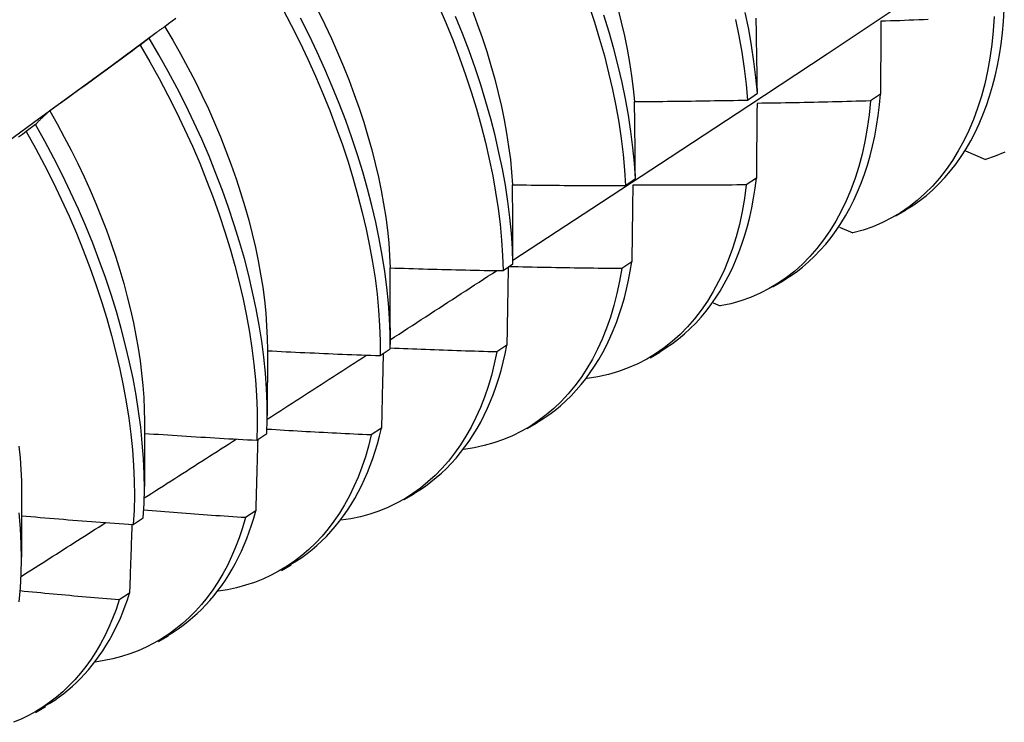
# Model space of a CAD drawing. Header units: inches. Extents: x 2 to 144, y 2 to 93.
# Tile 47 of 56: x 121.384 to 121.662, y 49.87 to 50.069. Entities that reach past the tile are written whole.
import ezdxf

# ---------------------------------------------------------------- set-up
doc = ezdxf.new("R2010")
doc.units = ezdxf.units.IN
doc.header["$LTSCALE"] = 8.616264
doc.header["$MEASUREMENT"] = 0
doc.layers.add('Visible Edges(ANSI)', color=7, linetype='Continuous', lineweight=25)

msp = doc.modelspace()

# ---------------------------------------------------------------- linework, layer by layer
at = {"layer": 'Visible Edges(ANSI)'}
for p, q in [((121.40979, 50.05645), (121.42223, 50.06565)), ((121.42025, 50.06407), (121.41765, 50.06209)), ((121.58967, 50.04655), (121.59246, 50.0485)), ((121.62732, 50.04824), (121.62448, 50.04632)), ((121.38804, 50.03958), (121.38544, 50.0376)), ((121.6514, 50.03212), (121.65703, 50.02972)), ((121.55512, 50.02234), (121.55792, 50.0243)), ((121.59217, 50.02443), (121.58932, 50.02251)), ((121.63167, 50.01372), (121.63448, 50.01535)), ((121.61567, 50.01057), (121.61952, 50.00888)), ((121.52045, 49.99821), (121.52326, 50.00016)), ((121.5569, 50.00071), (121.55405, 49.9988)), ((121.59687, 49.99363), (121.59968, 49.99525)), ((121.57994, 49.98911), (121.58195, 49.9882)), ((121.48849, 49.98201), (121.48848, 49.97727)), ((121.52152, 49.97708), (121.51865, 49.97518)), ((121.45371, 49.97567), (121.45369, 49.95718)), ((121.48566, 49.97415), (121.48848, 49.97609)), ((121.56207, 49.97354), (121.56488, 49.97516)), ((121.5442, 49.96772), (121.5443, 49.96767)), ((121.41891, 49.95558), (121.41889, 49.93709)), ((121.52727, 49.95345), (121.53008, 49.95507)), ((121.45076, 49.95016), (121.45358, 49.9521)), ((121.48602, 49.95356), (121.48314, 49.95166)), ((121.38411, 49.93549), (121.38409, 49.917)), ((121.49247, 49.93336), (121.49529, 49.93498)), ((121.4504, 49.93013), (121.44752, 49.92824)), ((121.41573, 49.92626), (121.41856, 49.92819)), ((121.45768, 49.91327), (121.46049, 49.91489)), ((121.41467, 49.90681), (121.41178, 49.90493)), ((121.42288, 49.89318), (121.42569, 49.8948)), ((121.38808, 49.87308), (121.39089, 49.87471))]:
    msp.add_line(p, q, dxfattribs=at)
at = {"layer": 'Visible Edges(ANSI)', "flags": 128}
for points in [[(121.52325, 50.00122), (121.54555, 50.01579), (121.56781, 50.03039), (121.59003, 50.04502), (121.6122, 50.05968), (121.63434, 50.07437), (121.65644, 50.08909), (121.67849, 50.10384), (121.70051, 50.11862), (121.72248, 50.13342), (121.74442, 50.14825), (121.76632, 50.1631), (121.78817, 50.17797), (121.80999, 50.19287), (121.83176, 50.20779), (121.8535, 50.22273)], [(121.45797, 50.07249), (121.46048, 50.06772), (121.46289, 50.06293), (121.46519, 50.05811), (121.46737, 50.05328), (121.46944, 50.04843), (121.47139, 50.04357), (121.47323, 50.03872), (121.47495, 50.03388), (121.47654, 50.02904), (121.47801, 50.02423), (121.47936, 50.01943), (121.48059, 50.01467), (121.48168, 50.00995), (121.48265, 50.00526), (121.48348, 50.00063), (121.48419, 49.99604), (121.48476, 49.99152), (121.48519, 49.98706), (121.48549, 49.98268), (121.48564, 49.97837), (121.48566, 49.97415)], [(121.50228, 50.07308), (121.50435, 50.06823), (121.5063, 50.06337), (121.50813, 50.05852), (121.50984, 50.05368), (121.51143, 50.04884), (121.5129, 50.04403), (121.51425, 50.03924), (121.51546, 50.03448), (121.51655, 50.02975), (121.51751, 50.02507), (121.51834, 50.02044), (121.51904, 50.01586), (121.5196, 50.01134), (121.52002, 50.00689), (121.52031, 50.00251), (121.52045, 49.99821)], [(121.51166, 50.07213), (121.51314, 50.06817), (121.51452, 50.06422), (121.51581, 50.06028), (121.517, 50.05635), (121.5181, 50.05245), (121.51909, 50.04857), (121.51998, 50.04473), (121.52077, 50.04092), (121.52146, 50.03714), (121.52203, 50.03342), (121.52251, 50.02973), (121.52287, 50.02611), (121.52312, 50.02253)], [(121.54474, 50.07347), (121.54633, 50.06864), (121.54779, 50.06383), (121.54913, 50.05904), (121.55035, 50.05428), (121.55143, 50.04956), (121.55238, 50.04488), (121.5532, 50.04025), (121.55389, 50.03568), (121.55444, 50.03116), (121.55485, 50.02672), (121.55512, 50.02234)], [(121.55293, 50.07246), (121.55392, 50.06859), (121.55481, 50.06474), (121.5556, 50.06093), (121.55628, 50.05716), (121.55685, 50.05343), (121.55732, 50.04975), (121.55768, 50.04613)], [(121.63444, 50.0154), (121.63646, 50.01666), (121.63842, 50.01804), (121.64031, 50.01952), (121.64213, 50.0211), (121.64388, 50.02279), (121.64556, 50.02458), (121.64717, 50.02647), (121.64871, 50.02846), (121.65017, 50.03055), (121.65156, 50.03273), (121.65287, 50.035), (121.6541, 50.03736), (121.65526, 50.03981), (121.65633, 50.04235), (121.65732, 50.04498), (121.65823, 50.04769), (121.65905, 50.05048), (121.65979, 50.05335), (121.66044, 50.05629), (121.661, 50.05932), (121.66148, 50.06242), (121.66186, 50.06559), (121.66215, 50.06883), (121.66235, 50.07214)], [(121.4278, 50.06969), (121.42675, 50.0689), (121.42569, 50.06811), (121.42464, 50.06732)], [(121.48848, 49.97609), (121.48845, 49.98032), (121.48828, 49.98463), (121.48797, 49.98902), (121.48753, 49.99349), (121.48695, 49.99801), (121.48624, 50.0026), (121.48539, 50.00724), (121.48441, 50.01193), (121.48331, 50.01666), (121.48208, 50.02142), (121.48072, 50.02621), (121.47924, 50.03103), (121.47763, 50.03587), (121.47591, 50.04071), (121.47406, 50.04557), (121.4721, 50.05042), (121.47002, 50.05527), (121.46783, 50.0601), (121.46552, 50.06492), (121.46311, 50.06971)], [(121.46806, 50.07186), (121.47, 50.06794), (121.47184, 50.06399), (121.4736, 50.06004), (121.47526, 50.05608), (121.47683, 50.05211), (121.47831, 50.04815), (121.4797, 50.0442), (121.48099, 50.04026), (121.48218, 50.03634), (121.48327, 50.03244), (121.48426, 50.02856), (121.48516, 50.02471), (121.48595, 50.0209), (121.48663, 50.01713), (121.48721, 50.0134), (121.48769, 50.00972), (121.48806, 50.00609), (121.48832, 50.00251), (121.48847, 49.999)], [(121.52326, 50.00016), (121.5231, 50.00446), (121.52281, 50.00885), (121.52237, 50.01331), (121.5218, 50.01783), (121.5211, 50.02241), (121.52026, 50.02705), (121.51929, 50.03173), (121.51819, 50.03646), (121.51696, 50.04122), (121.51561, 50.04601), (121.51413, 50.05083), (121.51253, 50.05567), (121.51081, 50.06051), (121.50897, 50.06537), (121.50701, 50.07022)], [(121.55792, 50.0243), (121.55764, 50.02868), (121.55721, 50.03313), (121.55665, 50.03765), (121.55596, 50.04223), (121.55513, 50.04686), (121.55416, 50.05154), (121.55307, 50.05626), (121.55185, 50.06102), (121.5505, 50.06582), (121.54903, 50.07063)], [(121.5863, 50.06937), (121.58725, 50.06469), (121.58806, 50.06007), (121.58874, 50.0555), (121.58927, 50.05099), (121.58967, 50.04655)], [(121.59246, 50.0485), (121.59205, 50.05295), (121.5915, 50.05747), (121.59082, 50.06204), (121.59, 50.06667), (121.58904, 50.07135)], [(121.59246, 50.0485), (121.59245, 50.0494), (121.59243, 50.0503), (121.59242, 50.05119), (121.59241, 50.05209), (121.5924, 50.05298), (121.59239, 50.05387), (121.59237, 50.05476), (121.59236, 50.05565), (121.59235, 50.05654), (121.59233, 50.05743), (121.59232, 50.05832), (121.59231, 50.05921), (121.59229, 50.06009), (121.59228, 50.06098), (121.59226, 50.06186), (121.59225, 50.06274), (121.59224, 50.06363), (121.59222, 50.06451), (121.59221, 50.06539), (121.59219, 50.06627), (121.59217, 50.06715), (121.59216, 50.06802), (121.59214, 50.0689), (121.59213, 50.06978)], [(121.65952, 50.07021), (121.65926, 50.06617), (121.65885, 50.06225), (121.65831, 50.05842), (121.65764, 50.05471), (121.65683, 50.05112), (121.6559, 50.04764), (121.65483, 50.04428), (121.65364, 50.04105), (121.65233, 50.03794), (121.6509, 50.03497), (121.64935, 50.03212), (121.64769, 50.02942), (121.64591, 50.02686), (121.64402, 50.02444), (121.64202, 50.02216), (121.63992, 50.02004), (121.63771, 50.01807), (121.6354, 50.01626), (121.63299, 50.01461), (121.63048, 50.01313), (121.62788, 50.01181), (121.62518, 50.01066), (121.6224, 50.00968), (121.61952, 50.00888)], [(121.64081, 50.06934), (121.63948, 50.06929), (121.63814, 50.06923), (121.6368, 50.06918), (121.63547, 50.06913), (121.63413, 50.06908), (121.63279, 50.06903), (121.63145, 50.06898), (121.63012, 50.06894), (121.62878, 50.06889), (121.62744, 50.06885)], [(121.42464, 50.06732), (121.42445, 50.0672), (121.42426, 50.06707), (121.42407, 50.06695), (121.42388, 50.06682), (121.42369, 50.06669), (121.42351, 50.06656), (121.42332, 50.06644), (121.42313, 50.0663), (121.42295, 50.06617), (121.42276, 50.06604), (121.42258, 50.06591), (121.4224, 50.06577), (121.42221, 50.06563), (121.42203, 50.0655), (121.42185, 50.06536), (121.42167, 50.06522), (121.42149, 50.06508), (121.42131, 50.06494), (121.42113, 50.0648), (121.42095, 50.06465), (121.42078, 50.06451), (121.4206, 50.06437), (121.42042, 50.06422), (121.42025, 50.06407)], [(121.42464, 50.06732), (121.42691, 50.0635), (121.4291, 50.05966), (121.43121, 50.05578), (121.43323, 50.05187), (121.43516, 50.04795), (121.437, 50.04402), (121.43876, 50.04007), (121.44042, 50.03612), (121.44199, 50.03216), (121.44347, 50.02821), (121.44485, 50.02426), (121.44614, 50.02033), (121.44733, 50.01641), (121.44842, 50.01252), (121.44941, 50.00865), (121.45031, 50.0048), (121.4511, 50.001), (121.45179, 49.99723), (121.45238, 49.9935), (121.45286, 49.98982), (121.45323, 49.98619), (121.4535, 49.98262), (121.45366, 49.97911), (121.45371, 49.97567)], [(121.62744, 50.06885), (121.62744, 50.068), (121.62743, 50.06715), (121.62743, 50.0663), (121.62742, 50.06545), (121.62742, 50.0646), (121.62741, 50.06375), (121.62741, 50.06289), (121.6274, 50.06204), (121.6274, 50.06118), (121.62739, 50.06033), (121.62739, 50.05947), (121.62738, 50.05861), (121.62738, 50.05775), (121.62737, 50.05689), (121.62737, 50.05603), (121.62736, 50.05517), (121.62736, 50.05431), (121.62735, 50.05344), (121.62735, 50.05258), (121.62734, 50.05171), (121.62734, 50.05085), (121.62733, 50.04998), (121.62732, 50.04911), (121.62732, 50.04824)], [(121.45358, 49.9521), (121.45368, 49.95625), (121.45364, 49.96049), (121.45346, 49.9648), (121.45314, 49.9692), (121.45268, 49.97367), (121.4521, 49.9782), (121.45138, 49.98279), (121.45052, 49.98743), (121.44954, 49.99212), (121.44843, 49.99685), (121.44719, 50.00162), (121.44583, 50.00641), (121.44435, 50.01123), (121.44274, 50.01607), (121.44101, 50.02091), (121.43916, 50.02577), (121.43719, 50.03062), (121.43511, 50.03546), (121.43291, 50.0403), (121.4306, 50.04511), (121.42818, 50.0499), (121.42564, 50.05466), (121.423, 50.05939), (121.42025, 50.06407)], [(121.41765, 50.06209), (121.41659, 50.06131), (121.41553, 50.06052), (121.41447, 50.05974), (121.41341, 50.05895), (121.41235, 50.05817), (121.41129, 50.05739), (121.41023, 50.05661), (121.40917, 50.05583), (121.4081, 50.05505), (121.40704, 50.05427), (121.40597, 50.05349), (121.40491, 50.05272), (121.40384, 50.05194), (121.40278, 50.05117), (121.40171, 50.05039), (121.40064, 50.04962), (121.39957, 50.04885), (121.3985, 50.04808), (121.39743, 50.04731), (121.39636, 50.04654), (121.39529, 50.04578), (121.39422, 50.04501), (121.39315, 50.04424), (121.39208, 50.04348)], [(121.41765, 50.06209), (121.42039, 50.05741), (121.42303, 50.05268), (121.42555, 50.04792), (121.42797, 50.04312), (121.43027, 50.03831), (121.43246, 50.03347), (121.43454, 50.02863), (121.43649, 50.02377), (121.43833, 50.01892), (121.44005, 50.01408), (121.44165, 50.00924), (121.44313, 50.00443), (121.44448, 49.99963), (121.44571, 49.99487), (121.44681, 49.99014), (121.44778, 49.98545), (121.44862, 49.98082), (121.44933, 49.97623), (121.44991, 49.9717), (121.45035, 49.96724), (121.45066, 49.96285), (121.45083, 49.95854), (121.45086, 49.95431), (121.45076, 49.95016)], [(121.37628, 50.03198), (121.38746, 50.04014), (121.39862, 50.04829), (121.40978, 50.05645)], [(121.59963, 49.99533), (121.60155, 49.99653), (121.60342, 49.99783), (121.60523, 49.99923), (121.60698, 50.00072), (121.60866, 50.0023), (121.61028, 50.00398), (121.61184, 50.00575), (121.61333, 50.0076), (121.61475, 50.00955), (121.61611, 50.01158), (121.6174, 50.0137), (121.61861, 50.0159), (121.61976, 50.01818), (121.62083, 50.02054), (121.62183, 50.02298), (121.62275, 50.0255), (121.6236, 50.02809), (121.62437, 50.03076), (121.62507, 50.0335), (121.62568, 50.03631), (121.62621, 50.03919), (121.62667, 50.04214), (121.62703, 50.04516), (121.62732, 50.04824)], [(121.55768, 50.04613), (121.55901, 50.04613), (121.56034, 50.04614), (121.56168, 50.04615), (121.56301, 50.04616), (121.56434, 50.04617), (121.56568, 50.04618), (121.56701, 50.04619), (121.56834, 50.04621), (121.56968, 50.04622), (121.57101, 50.04623), (121.57234, 50.04625), (121.57367, 50.04627), (121.57501, 50.04629), (121.57634, 50.0463), (121.57767, 50.04632), (121.57901, 50.04635), (121.58034, 50.04637), (121.58167, 50.04639), (121.58301, 50.04641), (121.58434, 50.04644), (121.58567, 50.04646), (121.58701, 50.04649), (121.58834, 50.04652), (121.58967, 50.04655)], [(121.55792, 50.0243), (121.55791, 50.02522), (121.5579, 50.02614), (121.55789, 50.02705), (121.55789, 50.02797), (121.55788, 50.02889), (121.55787, 50.0298), (121.55786, 50.03072), (121.55785, 50.03163), (121.55784, 50.03254), (121.55783, 50.03345), (121.55782, 50.03437), (121.55781, 50.03528), (121.5578, 50.03618), (121.55779, 50.03709), (121.55778, 50.038), (121.55777, 50.03891), (121.55776, 50.03981), (121.55775, 50.04072), (121.55774, 50.04162), (121.55772, 50.04252), (121.55771, 50.04343), (121.5577, 50.04433), (121.55769, 50.04523), (121.55768, 50.04613)], [(121.62448, 50.04632), (121.62409, 50.04238), (121.62356, 50.03854), (121.6229, 50.03482), (121.6221, 50.03122), (121.62117, 50.02773), (121.62012, 50.02437), (121.61893, 50.02113), (121.61763, 50.01802), (121.6162, 50.01504), (121.61466, 50.01219), (121.61299, 50.00949), (121.61122, 50.00692), (121.60933, 50.00449), (121.60734, 50.00222), (121.60524, 50.00009), (121.60303, 49.99811), (121.60073, 49.9963), (121.59832, 49.99464), (121.59582, 49.99314), (121.59322, 49.99181), (121.59054, 49.99065), (121.58776, 49.98966), (121.5849, 49.98884), (121.58195, 49.9882)], [(121.59236, 50.0456), (121.59236, 50.04473), (121.59235, 50.04385), (121.59234, 50.04298), (121.59233, 50.04211), (121.59233, 50.04123), (121.59232, 50.04036), (121.59231, 50.03948), (121.5923, 50.0386), (121.5923, 50.03772), (121.59229, 50.03684), (121.59228, 50.03596), (121.59227, 50.03508), (121.59226, 50.0342), (121.59226, 50.03331), (121.59225, 50.03243), (121.59224, 50.03155), (121.59223, 50.03066), (121.59222, 50.02977), (121.59221, 50.02888), (121.5922, 50.028), (121.5922, 50.02711), (121.59219, 50.02622), (121.59218, 50.02532), (121.59217, 50.02443)], [(121.62448, 50.04632), (121.62314, 50.04627), (121.62181, 50.04623), (121.62047, 50.04619), (121.61913, 50.04616), (121.61779, 50.04612), (121.61645, 50.04608), (121.61512, 50.04605), (121.61378, 50.04601), (121.61244, 50.04598), (121.6111, 50.04594), (121.60976, 50.04591), (121.60843, 50.04588), (121.60709, 50.04585), (121.60575, 50.04582), (121.60441, 50.0458), (121.60307, 50.04577), (121.60173, 50.04575), (121.60039, 50.04572), (121.59906, 50.0457), (121.59772, 50.04568), (121.59638, 50.04566), (121.59504, 50.04564), (121.5937, 50.04562), (121.59236, 50.0456)], [(121.39208, 50.04348), (121.3919, 50.04333), (121.39173, 50.04318), (121.39155, 50.04303), (121.39138, 50.04287), (121.39121, 50.04272), (121.39103, 50.04256), (121.39086, 50.0424), (121.39069, 50.04225), (121.39052, 50.04209), (121.39035, 50.04193), (121.39018, 50.04177), (121.39002, 50.0416), (121.38985, 50.04144), (121.38968, 50.04128), (121.38951, 50.04111), (121.38935, 50.04094), (121.38918, 50.04078), (121.38902, 50.04061), (121.38885, 50.04044), (121.38869, 50.04027), (121.38853, 50.0401), (121.38836, 50.03993), (121.3882, 50.03975), (121.38804, 50.03958)], [(121.39208, 50.04348), (121.39418, 50.03979), (121.39621, 50.03607), (121.39816, 50.03233), (121.40003, 50.02857), (121.40181, 50.0248), (121.40352, 50.02102), (121.40513, 50.01723), (121.40667, 50.01344), (121.40811, 50.00964), (121.40948, 50.00586), (121.41075, 50.00208), (121.41193, 49.99832), (121.41303, 49.99457), (121.41403, 49.99084), (121.41495, 49.98714), (121.41577, 49.98347), (121.4165, 49.97983), (121.41713, 49.97622), (121.41767, 49.97266), (121.41811, 49.96914), (121.41846, 49.96567), (121.41871, 49.96225), (121.41886, 49.95888), (121.41891, 49.95558)], [(121.41856, 49.92819), (121.41879, 49.93225), (121.41887, 49.93641), (121.41882, 49.94065), (121.41863, 49.94498), (121.4183, 49.94938), (121.41784, 49.95385), (121.41724, 49.95839), (121.41652, 49.96298), (121.41566, 49.96762), (121.41467, 49.97232), (121.41356, 49.97705), (121.41232, 49.98182), (121.41095, 49.98661), (121.40946, 49.99143), (121.40785, 49.99627), (121.40611, 50.00111), (121.40426, 50.00596), (121.40229, 50.01082), (121.4002, 50.01566), (121.39799, 50.02049), (121.39567, 50.02531), (121.39324, 50.03009), (121.3907, 50.03485), (121.38804, 50.03958)], [(121.38544, 50.0376), (121.38436, 50.03683), (121.38328, 50.03607)], [(121.38544, 50.0376), (121.38808, 50.03287), (121.39062, 50.02811), (121.39304, 50.02332), (121.39535, 50.0185), (121.39755, 50.01367), (121.39963, 50.00882), (121.40159, 50.00397), (121.40344, 49.99912), (121.40516, 49.99428), (121.40677, 49.98944), (121.40825, 49.98462), (121.4096, 49.97983), (121.41083, 49.97507), (121.41194, 49.97034), (121.41292, 49.96565), (121.41376, 49.96101), (121.41448, 49.95642), (121.41506, 49.95189), (121.41552, 49.94742), (121.41583, 49.94302), (121.41601, 49.9387), (121.41606, 49.93447), (121.41596, 49.93032), (121.41573, 49.92626)], [(121.66253, 50.03181), (121.65983, 50.03068), (121.65703, 50.02972)], [(121.52312, 50.02253), (121.52446, 50.02252), (121.52579, 50.0225), (121.52712, 50.02248), (121.52845, 50.02247), (121.52979, 50.02245), (121.53112, 50.02244), (121.53245, 50.02242), (121.53379, 50.02241), (121.53512, 50.0224), (121.53645, 50.02239), (121.53779, 50.02238), (121.53912, 50.02237), (121.54045, 50.02236), (121.54179, 50.02236), (121.54312, 50.02235), (121.54445, 50.02235), (121.54579, 50.02234), (121.54712, 50.02234), (121.54845, 50.02234), (121.54979, 50.02234), (121.55112, 50.02234), (121.55245, 50.02234), (121.55379, 50.02234), (121.55512, 50.02234)], [(121.52326, 50.00016), (121.52325, 50.0011), (121.52325, 50.00204), (121.52325, 50.00298), (121.52324, 50.00392), (121.52324, 50.00486), (121.52324, 50.0058), (121.52323, 50.00673), (121.52323, 50.00767), (121.52322, 50.00861), (121.52322, 50.00954), (121.52321, 50.01047), (121.52321, 50.01141), (121.5232, 50.01234), (121.5232, 50.01327), (121.52319, 50.0142), (121.52318, 50.01513), (121.52318, 50.01606), (121.52317, 50.01699), (121.52316, 50.01791), (121.52315, 50.01884), (121.52315, 50.01976), (121.52314, 50.02069), (121.52313, 50.02161), (121.52312, 50.02253)], [(121.58932, 50.02251), (121.58881, 50.01867), (121.58815, 50.01494), (121.58737, 50.01132), (121.58645, 50.00783), (121.5854, 50.00446), (121.58422, 50.00121), (121.58292, 49.9981), (121.5815, 49.99511), (121.57996, 49.99226), (121.5783, 49.98955), (121.57653, 49.98698), (121.57465, 49.98455), (121.57266, 49.98226), (121.57056, 49.98013), (121.56836, 49.97815), (121.56606, 49.97633), (121.56366, 49.97466), (121.56116, 49.97315), (121.55857, 49.97181), (121.55589, 49.97064), (121.55312, 49.96963), (121.55026, 49.9688), (121.54732, 49.96815), (121.5443, 49.96767)], [(121.55718, 50.02243), (121.55717, 50.02153), (121.55716, 50.02064), (121.55715, 50.01974), (121.55714, 50.01884), (121.55713, 50.01794), (121.55712, 50.01704), (121.55711, 50.01614), (121.5571, 50.01524), (121.55708, 50.01434), (121.55707, 50.01344), (121.55706, 50.01254), (121.55705, 50.01163), (121.55704, 50.01073), (121.55703, 50.00982), (121.55701, 50.00891), (121.557, 50.00801), (121.55699, 50.0071), (121.55698, 50.00619), (121.55696, 50.00528), (121.55695, 50.00437), (121.55694, 50.00345), (121.55693, 50.00254), (121.55691, 50.00163), (121.5569, 50.00071)], [(121.58932, 50.02251), (121.58798, 50.0225), (121.58664, 50.02248), (121.58531, 50.02247), (121.58397, 50.02246), (121.58263, 50.02245), (121.58129, 50.02244), (121.57995, 50.02243), (121.57861, 50.02242), (121.57727, 50.02241), (121.57593, 50.0224), (121.57459, 50.0224), (121.57325, 50.02239), (121.57191, 50.02239), (121.57058, 50.02239), (121.56924, 50.02239), (121.5679, 50.02239), (121.56656, 50.02239), (121.56522, 50.02239), (121.56388, 50.02239), (121.56254, 50.0224), (121.5612, 50.0224), (121.55986, 50.02241), (121.55852, 50.02242), (121.55718, 50.02243)], [(121.56482, 49.97526), (121.56665, 49.9764), (121.56843, 49.97762), (121.57015, 49.97893), (121.57182, 49.98033), (121.57344, 49.98182), (121.575, 49.98338), (121.5765, 49.98503), (121.57794, 49.98676), (121.57932, 49.98857), (121.58064, 49.99045), (121.5819, 49.99242), (121.5831, 49.99446), (121.58423, 49.99657), (121.5853, 49.99876), (121.5863, 50.00102), (121.58723, 50.00336), (121.5881, 50.00576), (121.5889, 50.00823), (121.58962, 50.01077), (121.59028, 50.01337), (121.59086, 50.01604), (121.59137, 50.01878), (121.59181, 50.02157), (121.59217, 50.02443)], [(121.53001, 49.95519), (121.53174, 49.95626), (121.53343, 49.95741), (121.53508, 49.95864), (121.53667, 49.95995), (121.53821, 49.96133), (121.53971, 49.96279), (121.54115, 49.96432), (121.54254, 49.96593), (121.54388, 49.9676), (121.54516, 49.96935), (121.54638, 49.97116), (121.54756, 49.97305), (121.54867, 49.975), (121.54973, 49.97703), (121.55072, 49.97911), (121.55166, 49.98126), (121.55254, 49.98348), (121.55335, 49.98576), (121.55411, 49.9881), (121.5548, 49.99051), (121.55542, 49.99297), (121.55598, 49.99549), (121.55647, 49.99807), (121.5569, 50.00071)], [(121.48847, 49.999), (121.4898, 49.99896), (121.49113, 49.99891), (121.49246, 49.99887), (121.4938, 49.99883), (121.49513, 49.99879), (121.49646, 49.99875), (121.49779, 49.99871), (121.49913, 49.99868), (121.50046, 49.99864), (121.50179, 49.99861), (121.50312, 49.99857), (121.50446, 49.99854), (121.50579, 49.99851), (121.50712, 49.99847), (121.50845, 49.99844), (121.50979, 49.99841), (121.51112, 49.99838), (121.51245, 49.99836), (121.51379, 49.99833), (121.51512, 49.9983), (121.51645, 49.99828), (121.51779, 49.99825), (121.51912, 49.99823), (121.52045, 49.99821)], [(121.48849, 49.98201), (121.48849, 49.98272), (121.48849, 49.98343), (121.48849, 49.98415), (121.48849, 49.98486), (121.48849, 49.98557), (121.48849, 49.98628), (121.48849, 49.98699), (121.48849, 49.9877), (121.48849, 49.98841), (121.48849, 49.98912), (121.48849, 49.98983), (121.48849, 49.99054), (121.48849, 49.99124), (121.48849, 49.99195), (121.48849, 49.99266), (121.48848, 49.99337), (121.48848, 49.99407), (121.48848, 49.99478), (121.48848, 49.99548), (121.48848, 49.99619), (121.48847, 49.99689), (121.48847, 49.99759), (121.48847, 49.9983), (121.48847, 49.999)], [(121.48848, 49.97863), (121.48974, 49.97945), (121.491, 49.98026), (121.49226, 49.98108), (121.49352, 49.98189), (121.49478, 49.98271), (121.49604, 49.98353), (121.4973, 49.98434), (121.49856, 49.98516), (121.49981, 49.98598), (121.50107, 49.98679), (121.50233, 49.98761), (121.50359, 49.98843), (121.50485, 49.98925), (121.50611, 49.99006), (121.50736, 49.99088), (121.50862, 49.9917), (121.50988, 49.99252), (121.51114, 49.99333), (121.51239, 49.99415), (121.51365, 49.99497), (121.51491, 49.99579), (121.51617, 49.99661), (121.51742, 49.99742), (121.51868, 49.99824)], [(121.55405, 49.9988), (121.55343, 49.99519), (121.55269, 49.9917), (121.55183, 49.98831), (121.55084, 49.98504), (121.54974, 49.98189), (121.54852, 49.97885), (121.54718, 49.97594), (121.54574, 49.97316), (121.54418, 49.9705), (121.54252, 49.96797), (121.54075, 49.96557), (121.53888, 49.96331), (121.53691, 49.96118), (121.53484, 49.9592), (121.53268, 49.95735), (121.53043, 49.95565), (121.52808, 49.9541), (121.52565, 49.9527), (121.52313, 49.95145), (121.52053, 49.95035), (121.51785, 49.94941), (121.51509, 49.94864), (121.51225, 49.94802), (121.50934, 49.94757)], [(121.5219, 49.99922), (121.52189, 49.9983), (121.52187, 49.99739), (121.52186, 49.99648), (121.52184, 49.99556), (121.52183, 49.99465), (121.52181, 49.99373), (121.5218, 49.99281), (121.52178, 49.99189), (121.52177, 49.99097), (121.52175, 49.99005), (121.52174, 49.98913), (121.52172, 49.98821), (121.5217, 49.98729), (121.52169, 49.98637), (121.52167, 49.98544), (121.52165, 49.98452), (121.52164, 49.98359), (121.52162, 49.98266), (121.5216, 49.98174), (121.52159, 49.98081), (121.52157, 49.97988), (121.52155, 49.97895), (121.52153, 49.97802), (121.52152, 49.97708)], [(121.55405, 49.9988), (121.55271, 49.99881), (121.55138, 49.99882), (121.55005, 49.99883), (121.54872, 49.99885), (121.54738, 49.99886), (121.54605, 49.99888), (121.54472, 49.99889), (121.54338, 49.99891), (121.54205, 49.99893), (121.54072, 49.99895), (121.53939, 49.99897), (121.53805, 49.99899), (121.53672, 49.99901), (121.53539, 49.99904), (121.53406, 49.99906), (121.53272, 49.99909), (121.53139, 49.99911), (121.53006, 49.99914), (121.52873, 49.99917), (121.52739, 49.9992), (121.52606, 49.99923), (121.52473, 49.99926), (121.5234, 49.9993), (121.52207, 49.99933)], [(121.4952, 49.93511), (121.49684, 49.93612), (121.49844, 49.9372), (121.5, 49.93835), (121.50152, 49.93957), (121.50299, 49.94085), (121.50441, 49.9422), (121.50579, 49.94362), (121.50713, 49.9451), (121.50842, 49.94665), (121.50966, 49.94826), (121.51085, 49.94994), (121.51199, 49.95167), (121.51308, 49.95347), (121.51412, 49.95533), (121.51511, 49.95725), (121.51604, 49.95923), (121.51692, 49.96126), (121.51775, 49.96335), (121.51852, 49.96551), (121.51923, 49.96771), (121.51989, 49.96997), (121.52049, 49.97229), (121.52103, 49.97466), (121.52152, 49.97708)], [(121.45368, 49.95616), (121.45485, 49.95691), (121.45602, 49.95767), (121.45719, 49.95842), (121.45836, 49.95918), (121.45954, 49.95993), (121.46071, 49.96069), (121.46188, 49.96144), (121.46305, 49.9622), (121.46422, 49.96295), (121.4654, 49.96371), (121.46657, 49.96446), (121.46774, 49.96522), (121.46891, 49.96597), (121.47008, 49.96673), (121.47125, 49.96749), (121.47242, 49.96824), (121.47359, 49.969), (121.47476, 49.96975), (121.47593, 49.97051), (121.4771, 49.97127), (121.47828, 49.97202), (121.47945, 49.97278), (121.48062, 49.97354), (121.48179, 49.97429)], [(121.45371, 49.97553), (121.45504, 49.97546), (121.45637, 49.97539), (121.4577, 49.97533), (121.45903, 49.97526), (121.46036, 49.9752), (121.46169, 49.97513), (121.46303, 49.97507), (121.46436, 49.97501), (121.46569, 49.97495), (121.46702, 49.97489), (121.46835, 49.97483), (121.46968, 49.97477), (121.47101, 49.97472), (121.47234, 49.97466), (121.47368, 49.9746), (121.47501, 49.97455), (121.47634, 49.9745), (121.47767, 49.97444), (121.479, 49.97439), (121.48033, 49.97434), (121.48167, 49.97429), (121.483, 49.97424), (121.48433, 49.9742), (121.48566, 49.97415)], [(121.51865, 49.97518), (121.51795, 49.97181), (121.51714, 49.96855), (121.51621, 49.9654), (121.51517, 49.96236), (121.51402, 49.95942), (121.51277, 49.9566), (121.51141, 49.95389), (121.50995, 49.95131), (121.50839, 49.94884), (121.50673, 49.94649), (121.50498, 49.94426), (121.50313, 49.94216), (121.5012, 49.94019), (121.49917, 49.93834), (121.49706, 49.93663), (121.49487, 49.93505), (121.49259, 49.93361), (121.49023, 49.93231), (121.4878, 49.93114), (121.48529, 49.93012), (121.4827, 49.92924), (121.48005, 49.92851), (121.47733, 49.92792), (121.47454, 49.92749)], [(121.48649, 49.97472), (121.48647, 49.97385), (121.48646, 49.97297), (121.48644, 49.9721), (121.48642, 49.97122), (121.4864, 49.97035), (121.48638, 49.96947), (121.48636, 49.96859), (121.48634, 49.96771), (121.48632, 49.96683), (121.4863, 49.96595), (121.48628, 49.96507), (121.48626, 49.96419), (121.48624, 49.96331), (121.48622, 49.96242), (121.4862, 49.96154), (121.48618, 49.96066), (121.48616, 49.95977), (121.48614, 49.95889), (121.48612, 49.958), (121.4861, 49.95711), (121.48608, 49.95622), (121.48606, 49.95534), (121.48604, 49.95445), (121.48602, 49.95356)], [(121.51865, 49.97518), (121.51739, 49.97521), (121.51614, 49.97525), (121.51488, 49.97528), (121.51362, 49.97532), (121.51236, 49.97536), (121.51111, 49.9754), (121.50985, 49.97544), (121.50859, 49.97548), (121.50733, 49.97552), (121.50608, 49.97556), (121.50482, 49.9756), (121.50356, 49.97565), (121.50231, 49.97569), (121.50105, 49.97574), (121.49979, 49.97578), (121.49853, 49.97583), (121.49728, 49.97588), (121.49602, 49.97593), (121.49476, 49.97598), (121.49351, 49.97603), (121.49225, 49.97608), (121.49099, 49.97613), (121.48974, 49.97619), (121.48848, 49.97624)], [(121.41891, 49.95212), (121.42023, 49.95203), (121.42156, 49.95193), (121.42288, 49.95185), (121.42421, 49.95176), (121.42554, 49.95167), (121.42686, 49.95158), (121.42819, 49.95149), (121.42952, 49.95141), (121.43084, 49.95133), (121.43217, 49.95124), (121.4335, 49.95116), (121.43482, 49.95108), (121.43615, 49.951), (121.43748, 49.95092), (121.43881, 49.95084), (121.44013, 49.95076), (121.44146, 49.95068), (121.44279, 49.9506), (121.44412, 49.95053), (121.44544, 49.95045), (121.44677, 49.95038), (121.4481, 49.95031), (121.44943, 49.95024), (121.45076, 49.95016)], [(121.48314, 49.95166), (121.48191, 49.95172), (121.48068, 49.95177), (121.47945, 49.95183), (121.47822, 49.95189), (121.47699, 49.95195), (121.47576, 49.95201), (121.47453, 49.95207), (121.4733, 49.95214), (121.47207, 49.9522), (121.47084, 49.95226), (121.46961, 49.95233), (121.46838, 49.95239), (121.46715, 49.95246), (121.46592, 49.95253), (121.46469, 49.95259), (121.46346, 49.95266), (121.46223, 49.95273), (121.461, 49.9528), (121.45977, 49.95288), (121.45854, 49.95295), (121.45731, 49.95302), (121.45608, 49.95309), (121.45485, 49.95317), (121.45362, 49.95325)], [(121.46039, 49.91504), (121.46194, 49.91598), (121.46345, 49.91699), (121.46493, 49.91806), (121.46636, 49.91919), (121.46776, 49.92038), (121.46912, 49.92163), (121.47043, 49.92293), (121.47171, 49.9243), (121.47295, 49.92572), (121.47414, 49.9272), (121.47529, 49.92874), (121.4764, 49.93033), (121.47746, 49.93197), (121.47847, 49.93367), (121.47945, 49.93543), (121.48037, 49.93724), (121.48125, 49.9391), (121.48208, 49.94101), (121.48286, 49.94298), (121.48359, 49.94499), (121.48427, 49.94706), (121.48491, 49.94918), (121.48549, 49.95134), (121.48602, 49.95356)], [(121.41883, 49.93381), (121.41992, 49.9345), (121.42101, 49.9352), (121.42209, 49.93589), (121.42318, 49.93658), (121.42426, 49.93728), (121.42535, 49.93797), (121.42643, 49.93867), (121.42752, 49.93936), (121.4286, 49.94006), (121.42969, 49.94075), (121.43078, 49.94145), (121.43186, 49.94215), (121.43295, 49.94284), (121.43403, 49.94354), (121.43511, 49.94423), (121.4362, 49.94493), (121.43728, 49.94562), (121.43837, 49.94632), (121.43945, 49.94702), (121.44054, 49.94771), (121.44162, 49.94841), (121.44271, 49.9491), (121.44379, 49.9498), (121.44487, 49.9505)], [(121.48314, 49.95166), (121.48237, 49.94853), (121.48148, 49.9455), (121.4805, 49.94258), (121.47942, 49.93975), (121.47823, 49.93703), (121.47696, 49.93441), (121.47558, 49.93191), (121.47412, 49.92951), (121.47256, 49.92722), (121.47091, 49.92505), (121.46918, 49.92299), (121.46737, 49.92105), (121.46547, 49.91922), (121.46349, 49.91752), (121.46143, 49.91593), (121.4593, 49.91447), (121.45709, 49.91313), (121.45481, 49.91192), (121.45246, 49.91084), (121.45004, 49.90989), (121.44756, 49.90907), (121.44501, 49.90838), (121.4424, 49.90783), (121.43973, 49.90741)], [(121.45097, 49.95031), (121.45095, 49.94948), (121.45092, 49.94864), (121.4509, 49.94781), (121.45088, 49.94697), (121.45086, 49.94614), (121.45083, 49.9453), (121.45081, 49.94446), (121.45079, 49.94362), (121.45077, 49.94278), (121.45074, 49.94194), (121.45072, 49.9411), (121.45069, 49.94026), (121.45067, 49.93942), (121.45065, 49.93858), (121.45062, 49.93774), (121.4506, 49.9369), (121.45057, 49.93605), (121.45055, 49.93521), (121.45053, 49.93436), (121.4505, 49.93352), (121.45048, 49.93267), (121.45045, 49.93183), (121.45043, 49.93098), (121.4504, 49.93013)], [(121.38337, 49.94845), (121.38369, 49.94514), (121.38392, 49.94187), (121.38406, 49.93865), (121.3841, 49.93549)], [(121.44752, 49.92824), (121.44632, 49.92832), (121.44511, 49.9284), (121.44391, 49.92848), (121.44271, 49.92856), (121.44151, 49.92864), (121.44031, 49.92872), (121.43911, 49.9288), (121.43791, 49.92888), (121.43671, 49.92897), (121.4355, 49.92905), (121.4343, 49.92914), (121.4331, 49.92922), (121.4319, 49.92931), (121.4307, 49.9294), (121.4295, 49.92949), (121.4283, 49.92958), (121.4271, 49.92967), (121.4259, 49.92976), (121.4247, 49.92985), (121.4235, 49.92994), (121.4223, 49.93003), (121.4211, 49.93013), (121.4199, 49.93022), (121.4187, 49.93032)], [(121.42559, 49.89496), (121.42704, 49.89584), (121.42846, 49.89678), (121.42985, 49.89777), (121.43121, 49.89881), (121.43253, 49.89991), (121.43381, 49.90105), (121.43507, 49.90225), (121.43628, 49.9035), (121.43746, 49.90481), (121.4386, 49.90616), (121.43971, 49.90756), (121.44078, 49.90901), (121.44181, 49.91051), (121.44279, 49.91206), (121.44374, 49.91366), (121.44465, 49.9153), (121.44552, 49.917), (121.44635, 49.91874), (121.44713, 49.92052), (121.44787, 49.92235), (121.44857, 49.92423), (121.44923, 49.92615), (121.44984, 49.92812), (121.4504, 49.93013)], [(121.38343, 49.90437), (121.38378, 49.90834), (121.38399, 49.91241), (121.38406, 49.91657), (121.384, 49.92082), (121.3838, 49.92515), (121.38346, 49.92956)], [(121.3841, 49.92877), (121.38542, 49.92865), (121.38674, 49.92854), (121.38805, 49.92843), (121.38937, 49.92831), (121.39069, 49.9282), (121.392, 49.92809), (121.39332, 49.92798), (121.39464, 49.92788), (121.39596, 49.92777), (121.39727, 49.92766), (121.39859, 49.92756), (121.39991, 49.92745), (121.40123, 49.92735), (121.40254, 49.92725), (121.40386, 49.92714), (121.40518, 49.92704), (121.4065, 49.92694), (121.40782, 49.92684), (121.40914, 49.92674), (121.41045, 49.92665), (121.41177, 49.92655), (121.41309, 49.92645), (121.41441, 49.92636), (121.41573, 49.92626)], [(121.44752, 49.92824), (121.44668, 49.92535), (121.44574, 49.92254), (121.44471, 49.91984), (121.44359, 49.91722), (121.44238, 49.91471), (121.44108, 49.9123), (121.4397, 49.90998), (121.43824, 49.90777), (121.43669, 49.90566), (121.43506, 49.90366), (121.43336, 49.90176), (121.43157, 49.89997), (121.42972, 49.89828), (121.42779, 49.89671), (121.42579, 49.89525), (121.42372, 49.8939), (121.42159, 49.89267), (121.41939, 49.89155), (121.41713, 49.89055), (121.4148, 49.88966), (121.41242, 49.8889), (121.40997, 49.88826), (121.40748, 49.88773), (121.40492, 49.88734)], [(121.38396, 49.91158), (121.38496, 49.91222), (121.38596, 49.91285), (121.38696, 49.91349), (121.38796, 49.91412), (121.38896, 49.91476), (121.38996, 49.91539), (121.39096, 49.91603), (121.39196, 49.91666), (121.39295, 49.9173), (121.39395, 49.91794), (121.39495, 49.91857), (121.39595, 49.91921), (121.39695, 49.91984), (121.39795, 49.92048), (121.39895, 49.92112), (121.39995, 49.92175), (121.40095, 49.92239), (121.40194, 49.92303), (121.40294, 49.92366), (121.40394, 49.9243), (121.40494, 49.92493), (121.40594, 49.92557), (121.40694, 49.92621), (121.40793, 49.92684)], [(121.41534, 49.92629), (121.41531, 49.92548), (121.41529, 49.92468), (121.41526, 49.92387), (121.41523, 49.92306), (121.41521, 49.92226), (121.41518, 49.92145), (121.41515, 49.92064), (121.41513, 49.91983), (121.4151, 49.91902), (121.41507, 49.91821), (121.41504, 49.9174), (121.41502, 49.91659), (121.41499, 49.91578), (121.41496, 49.91496), (121.41493, 49.91415), (121.4149, 49.91334), (121.41487, 49.91252), (121.41485, 49.91171), (121.41482, 49.91089), (121.41479, 49.91008), (121.41476, 49.90926), (121.41473, 49.90845), (121.4147, 49.90763), (121.41467, 49.90681)], [(121.41178, 49.90493), (121.41061, 49.90503), (121.40944, 49.90513), (121.40827, 49.90522), (121.4071, 49.90532), (121.40593, 49.90542), (121.40476, 49.90552), (121.40359, 49.90562), (121.40242, 49.90573), (121.40125, 49.90583), (121.40008, 49.90593), (121.39891, 49.90604), (121.39774, 49.90614), (121.39657, 49.90625), (121.3954, 49.90635), (121.39423, 49.90646), (121.39306, 49.90657), (121.3919, 49.90668), (121.39073, 49.90679), (121.38956, 49.9069), (121.38839, 49.90701), (121.38722, 49.90712), (121.38605, 49.90723), (121.38488, 49.90734), (121.38372, 49.90746)], [(121.41178, 49.90493), (121.41088, 49.90226), (121.4099, 49.89968), (121.40883, 49.89719), (121.40769, 49.89478), (121.40646, 49.89247), (121.40515, 49.89025), (121.40377, 49.88812), (121.40231, 49.88609), (121.40078, 49.88415), (121.39918, 49.88231), (121.3975, 49.88057), (121.39576, 49.87892), (121.39395, 49.87738), (121.39208, 49.87593), (121.39014, 49.87459), (121.38814, 49.87335), (121.38608, 49.87221), (121.38396, 49.87118), (121.38179, 49.87026)], [(121.39079, 49.87488), (121.39215, 49.8757), (121.39348, 49.87656), (121.39478, 49.87747), (121.39605, 49.87843), (121.39729, 49.87944), (121.39851, 49.88049), (121.39969, 49.88158), (121.40084, 49.88272), (121.40196, 49.88391), (121.40305, 49.88514), (121.40411, 49.88641), (121.40513, 49.88773), (121.40612, 49.88909), (121.40708, 49.89049), (121.408, 49.89194), (121.40889, 49.89342), (121.40974, 49.89495), (121.41056, 49.89653), (121.41134, 49.89814), (121.41208, 49.89979), (121.41278, 49.90149), (121.41345, 49.90322), (121.41408, 49.905), (121.41467, 49.90681)]]:
    msp.add_lwpolyline(points, dxfattribs=at)

doc.saveas('drawing.dxf')
